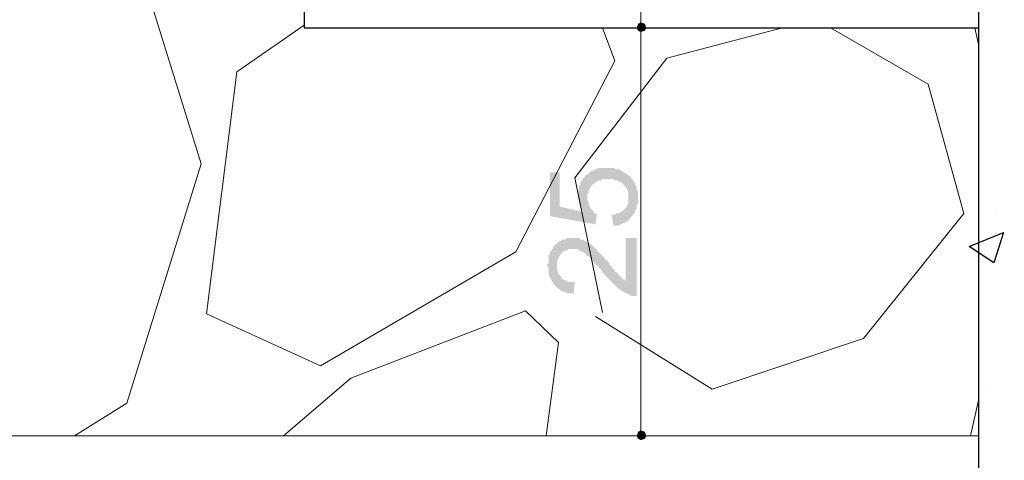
# Model space of a CAD drawing. Header units: metres. Extents: x -18 to 342, y 4 to 63.
# Tile 6 of 173: x -10.24 to -3.34, y 41.26 to 44.35. Entities that reach past the tile are written whole.
import ezdxf

# ---------------------------------------------------------------- set-up
doc = ezdxf.new("R2010")
doc.units = ezdxf.units.M
doc.header["$MEASUREMENT"] = 0
for name, color, linetype in [('PDF3_dim', 7, 'Continuous'), ('PDF3_hatch', 7, 'Continuous'), ('PDF3_hatch-borshi', 7, 'Continuous'), ('PDF3_kaff', 7, 'Continuous'), ('PDF3_wall', 7, 'Continuous')]:
    doc.layers.add(name, color=color, linetype=linetype)

msp = doc.modelspace()

# ---------------------------------------------------------------- hatches: boundary and pattern name
at = {"layer": 'PDF3_dim', "transparency": 33554559}
for points in [[(-6.0838, 42.9038), (-6.0934, 42.9808), (-6.0838, 42.9808), (-6.0742, 42.9808), (-6.0645, 42.9905), (-6.0549, 42.9905), (-6.0453, 42.9905), (-6.0356, 43.0001), (-6.026, 43.0001), (-6.026, 43.0097), (-6.0164, 43.0097), (-6.0068, 43.0097), (-6.0068, 43.0194), (-6.0068, 43.0194), (-5.9971, 43.029), (-5.9875, 43.0386), (-5.9875, 43.0386), (-5.9875, 43.0483), (-5.9779, 43.0579), (-5.9779, 43.0675), (-5.9779, 43.0771), (-5.9779, 43.0868), (-5.9779, 43.0868), (-5.9779, 43.0964), (-5.9779, 43.0964), (-5.9779, 43.106), (-5.9779, 43.1157), (-5.9779, 43.1253), (-5.9779, 43.1349), (-5.9779, 43.1446), (-5.9875, 43.1542), (-5.9875, 43.1542), (-5.9875, 43.1638), (-5.9971, 43.1735), (-5.9971, 43.1735), (-6.0068, 43.1831), (-6.0068, 43.1927), (-6.0164, 43.1927), (-6.0164, 43.2024), (-6.026, 43.2024), (-6.0356, 43.212), (-6.0356, 43.212), (-6.0453, 43.212), (-6.0549, 43.2216), (-6.0645, 43.2216), (-6.0742, 43.2216), (-6.0742, 43.2216), (-6.0838, 43.2312), (-6.0934, 43.2312), (-6.1031, 43.2312), (-6.1127, 43.2312), (-6.1223, 43.2312), (-6.1223, 43.2312), (-6.132, 43.2312), (-6.1416, 43.2312), (-6.1512, 43.2312), (-6.1608, 43.2312), (-6.1705, 43.2216), (-6.1801, 43.2216), (-6.1897, 43.2216), (-6.1897, 43.2216), (-6.1994, 43.212), (-6.209, 43.212), (-6.209, 43.2024), (-6.2186, 43.2024), (-6.2283, 43.1927), (-6.2283, 43.1927), (-6.2283, 43.1927), (-6.2379, 43.1831), (-6.2379, 43.1735), (-6.2475, 43.1735), (-6.2475, 43.1638), (-6.2572, 43.1542), (-6.2572, 43.1446), (-6.2572, 43.1349), (-6.2572, 43.1349), (-6.2668, 43.1253), (-6.2668, 43.1157), (-6.2668, 43.106), (-6.2668, 43.0964), (-6.2668, 43.0868), (-6.2668, 43.0771), (-6.2572, 43.0771), (-6.2572, 43.0675), (-6.2572, 43.0579), (-6.2572, 43.0483), (-6.2475, 43.0386), (-6.2475, 43.029), (-6.2475, 43.029), (-6.2475, 43.029), (-6.2379, 43.0194), (-6.2283, 43.0097), (-6.2283, 43.0097), (-6.2186, 43.0001), (-6.2186, 42.9905), (-6.209, 42.9905), (-6.1994, 42.9905), (-6.209, 42.9134), (-6.5268, 42.9712), (-6.5268, 43.2794), (-6.4594, 43.2794), (-6.4594, 43.0386), (-6.2957, 43.0001), (-6.2957, 43.0097), (-6.3053, 43.0194), (-6.3053, 43.029), (-6.3149, 43.029), (-6.3149, 43.0386), (-6.3149, 43.0483), (-6.3246, 43.0579), (-6.3246, 43.0675), (-6.3246, 43.0771), (-6.3246, 43.0771), (-6.3246, 43.0868), (-6.3342, 43.0964), (-6.3342, 43.106), (-6.3342, 43.1157), (-6.3342, 43.1157), (-6.3342, 43.1253), (-6.3342, 43.1349), (-6.3342, 43.1446), (-6.3246, 43.1542), (-6.3246, 43.1638), (-6.3246, 43.1735), (-6.3246, 43.1831), (-6.3246, 43.1831), (-6.3149, 43.1927), (-6.3149, 43.2024), (-6.3149, 43.212), (-6.3053, 43.212), (-6.3053, 43.2216), (-6.2957, 43.2312), (-6.2957, 43.2409), (-6.2861, 43.2409), (-6.2861, 43.2505), (-6.2764, 43.2601), (-6.2764, 43.2601), (-6.2668, 43.2601), (-6.2668, 43.2698), (-6.2572, 43.2698), (-6.2475, 43.2794), (-6.2475, 43.2794), (-6.2379, 43.289), (-6.2283, 43.289), (-6.2186, 43.289), (-6.2186, 43.2987), (-6.209, 43.2987), (-6.1994, 43.2987), (-6.1897, 43.3083), (-6.1801, 43.3083), (-6.1705, 43.3083), (-6.1608, 43.3083), (-6.1608, 43.3083), (-6.1512, 43.3083), (-6.1416, 43.3083), (-6.132, 43.3083), (-6.1223, 43.3083), (-6.1127, 43.3083), (-6.1031, 43.3083), (-6.0934, 43.3083), (-6.0838, 43.3083), (-6.0742, 43.3083), (-6.0742, 43.3083), (-6.0645, 43.2987), (-6.0549, 43.2987), (-6.0453, 43.2987), (-6.0356, 43.2987), (-6.0356, 43.289), (-6.026, 43.289), (-6.0164, 43.2794), (-6.0068, 43.2794), (-6.0068, 43.2794), (-5.9971, 43.2698), (-5.9875, 43.2698), (-5.9875, 43.2601), (-5.9779, 43.2601), (-5.9682, 43.2505), (-5.9682, 43.2505), (-5.9586, 43.2409), (-5.9586, 43.2312), (-5.949, 43.2312), (-5.949, 43.2216), (-5.9393, 43.212), (-5.9393, 43.212), (-5.9297, 43.2024), (-5.9297, 43.1927), (-5.9297, 43.1831), (-5.9201, 43.1831), (-5.9201, 43.1735), (-5.9201, 43.1638), (-5.9201, 43.1542), (-5.9104, 43.1446), (-5.9104, 43.1349), (-5.9104, 43.1253), (-5.9104, 43.1253), (-5.9104, 43.1157), (-5.9104, 43.106), (-5.9104, 43.0964), (-5.9104, 43.0868), (-5.9104, 43.0771), (-5.9104, 43.0771), (-5.9104, 43.0675), (-5.9104, 43.0579), (-5.9201, 43.0483), (-5.9201, 43.0386), (-5.9201, 43.029), (-5.9201, 43.0194), (-5.9297, 43.0194), (-5.9297, 43.0097), (-5.9297, 43.0001), (-5.9393, 42.9905), (-5.9393, 42.9905), (-5.949, 42.9808), (-5.949, 42.9712), (-5.9586, 42.9712), (-5.9586, 42.9616), (-5.9682, 42.9616), (-5.9682, 42.9519), (-5.9779, 42.9423), (-5.9779, 42.9423), (-5.9875, 42.9327), (-5.9971, 42.9327), (-6.0068, 42.923), (-6.0068, 42.923), (-6.0164, 42.923), (-6.026, 42.9134), (-6.0356, 42.9134), (-6.0356, 42.9134), (-6.0453, 42.9038), (-6.0549, 42.9038), (-6.0645, 42.9038), (-6.0742, 42.9038), (-6.0838, 42.9038)], [(-5.9971, 42.8171), (-5.9201, 42.8171), (-5.9201, 42.4126), (-5.9297, 42.4126), (-5.9393, 42.4126), (-5.949, 42.4126), (-5.9586, 42.4126), (-5.9682, 42.4222), (-5.9682, 42.4222), (-5.9779, 42.4222), (-5.9779, 42.4222), (-5.9875, 42.4319), (-5.9971, 42.4319), (-6.0068, 42.4319), (-6.0068, 42.4415), (-6.0164, 42.4415), (-6.026, 42.4511), (-6.0356, 42.4511), (-6.0356, 42.4608), (-6.0453, 42.4608), (-6.0549, 42.4704), (-6.0549, 42.4704), (-6.0645, 42.48), (-6.0645, 42.48), (-6.0742, 42.4896), (-6.0742, 42.4896), (-6.0838, 42.4993), (-6.0934, 42.4993), (-6.0934, 42.5089), (-6.1031, 42.5185), (-6.1031, 42.5185), (-6.1127, 42.5282), (-6.1223, 42.5378), (-6.1223, 42.5378), (-6.132, 42.5474), (-6.1416, 42.5571), (-6.1416, 42.5667), (-6.1512, 42.5667), (-6.1608, 42.5763), (-6.1608, 42.586), (-6.1705, 42.5956), (-6.1801, 42.6052), (-6.1897, 42.6148), (-6.1897, 42.6245), (-6.1994, 42.6245), (-6.209, 42.6341), (-6.209, 42.6437), (-6.2186, 42.6437), (-6.2283, 42.6534), (-6.2283, 42.663), (-6.2379, 42.663), (-6.2379, 42.6726), (-6.2475, 42.6726), (-6.2475, 42.6823), (-6.2572, 42.6919), (-6.2668, 42.6919), (-6.2668, 42.6919), (-6.2764, 42.7015), (-6.2764, 42.7015), (-6.2764, 42.7112), (-6.2764, 42.7112), (-6.2861, 42.7112), (-6.2957, 42.7208), (-6.3053, 42.7208), (-6.3149, 42.7304), (-6.3246, 42.7304), (-6.3246, 42.7304), (-6.3342, 42.7401), (-6.3438, 42.7401), (-6.3535, 42.7401), (-6.3631, 42.7401), (-6.3631, 42.7401), (-6.3727, 42.7401), (-6.3824, 42.7401), (-6.392, 42.7401), (-6.4016, 42.7401), (-6.4016, 42.7401), (-6.4113, 42.7304), (-6.4209, 42.7304), (-6.4305, 42.7304), (-6.4305, 42.7208), (-6.4402, 42.7208), (-6.4498, 42.7112), (-6.4498, 42.7112), (-6.4498, 42.7015), (-6.4594, 42.7015), (-6.4594, 42.6919), (-6.469, 42.6823), (-6.469, 42.6726), (-6.469, 42.6726), (-6.4787, 42.663), (-6.4787, 42.6534), (-6.4787, 42.6437), (-6.4787, 42.6341), (-6.4787, 42.6245), (-6.4787, 42.6148), (-6.4787, 42.6052), (-6.4787, 42.5956), (-6.4787, 42.586), (-6.469, 42.586), (-6.469, 42.5763), (-6.469, 42.5667), (-6.4594, 42.5571), (-6.4594, 42.5571), (-6.4498, 42.5474), (-6.4498, 42.5378), (-6.4498, 42.5378), (-6.4402, 42.5282), (-6.4305, 42.5282), (-6.4305, 42.5282), (-6.4209, 42.5185), (-6.4113, 42.5185), (-6.4016, 42.5089), (-6.4016, 42.5089), (-6.392, 42.5089), (-6.3824, 42.5089), (-6.3727, 42.5089), (-6.3631, 42.5089), (-6.3535, 42.5089), (-6.3631, 42.4222), (-6.3727, 42.4319), (-6.3824, 42.4319), (-6.392, 42.4319), (-6.4016, 42.4319), (-6.4113, 42.4319), (-6.4209, 42.4415), (-6.4209, 42.4415), (-6.4305, 42.4415), (-6.4402, 42.4415), (-6.4498, 42.4511), (-6.4594, 42.4511), (-6.4594, 42.4608), (-6.469, 42.4608), (-6.4787, 42.4704), (-6.4787, 42.4704), (-6.4883, 42.48), (-6.4883, 42.48), (-6.4979, 42.4896), (-6.4979, 42.4896), (-6.5076, 42.4993), (-6.5076, 42.5089), (-6.5172, 42.5089), (-6.5172, 42.5185), (-6.5172, 42.5282), (-6.5268, 42.5378), (-6.5268, 42.5378), (-6.5268, 42.5474), (-6.5365, 42.5571), (-6.5365, 42.5667), (-6.5365, 42.5763), (-6.5365, 42.586), (-6.5365, 42.5956), (-6.5365, 42.5956), (-6.5365, 42.6052), (-6.5461, 42.6148), (-6.5461, 42.6245), (-6.5461, 42.6341), (-6.5365, 42.6437), (-6.5365, 42.6534), (-6.5365, 42.663), (-6.5365, 42.6726), (-6.5365, 42.6823), (-6.5365, 42.6919), (-6.5365, 42.7015), (-6.5268, 42.7112), (-6.5268, 42.7112), (-6.5268, 42.7208), (-6.5172, 42.7304), (-6.5172, 42.7401), (-6.5076, 42.7401), (-6.5076, 42.7497), (-6.5076, 42.7593), (-6.4979, 42.7593), (-6.4979, 42.7689), (-6.4883, 42.7689), (-6.4883, 42.7786), (-6.4787, 42.7786), (-6.469, 42.7882), (-6.469, 42.7882), (-6.4594, 42.7978), (-6.4498, 42.7978), (-6.4498, 42.8075), (-6.4402, 42.8075), (-6.4305, 42.8075), (-6.4209, 42.8075), (-6.4113, 42.8171), (-6.4113, 42.8171), (-6.4016, 42.8171), (-6.392, 42.8171), (-6.3824, 42.8171), (-6.3727, 42.8171), (-6.3727, 42.8171), (-6.3631, 42.8171), (-6.3535, 42.8171), (-6.3438, 42.8171), (-6.3342, 42.8171), (-6.3246, 42.8171), (-6.3246, 42.8171), (-6.3149, 42.8075), (-6.3053, 42.8075), (-6.2957, 42.8075), (-6.2861, 42.7978), (-6.2861, 42.7978), (-6.2764, 42.7978), (-6.2668, 42.7882), (-6.2668, 42.7882), (-6.2572, 42.7786), (-6.2475, 42.7786), (-6.2379, 42.7689), (-6.2379, 42.7689), (-6.2283, 42.7593), (-6.2186, 42.7593), (-6.2186, 42.7497), (-6.209, 42.7497), (-6.209, 42.7401), (-6.1994, 42.7401), (-6.1994, 42.7304), (-6.1897, 42.7304), (-6.1897, 42.7208), (-6.1801, 42.7112), (-6.1801, 42.7112), (-6.1705, 42.7015), (-6.1608, 42.6919), (-6.1608, 42.6919), (-6.1512, 42.6823), (-6.1416, 42.6726), (-6.1416, 42.663), (-6.132, 42.663), (-6.1223, 42.6534), (-6.1127, 42.6437), (-6.1127, 42.6341), (-6.1031, 42.6245), (-6.0934, 42.6148), (-6.0934, 42.6052), (-6.0838, 42.6052), (-6.0742, 42.5956), (-6.0742, 42.586), (-6.0645, 42.5763), (-6.0549, 42.5763), (-6.0549, 42.5667), (-6.0453, 42.5667), (-6.0453, 42.5571), (-6.0453, 42.5571), (-6.0356, 42.5474), (-6.0356, 42.5474), (-6.026, 42.5474), (-6.026, 42.5378), (-6.0164, 42.5282), (-6.0068, 42.5282), (-5.9971, 42.5185), (-5.9971, 42.5185), (-5.9971, 42.5185)]]:
    msp.add_hatch(color=256, dxfattribs=at).paths.add_polyline_path(points)

# ---------------------------------------------------------------- linework, layer by layer
at = {"layer": 'PDF3_dim', "lineweight": 20}
for points in [[(-5.8912, 45.3983), (-5.8912, 45.3694), (-5.8912, 44.3581), (-5.8912, 44.3292)], [(-5.9682, 44.2907), (-5.9586, 44.2907)], [(-5.9586, 44.2907), (-5.9586, 44.2907)], [(-5.8912, 44.2618), (-5.8912, 44.2233), (-5.8912, 41.4976), (-5.8912, 41.4687)], [(-5.8045, 41.4302), (-5.8141, 41.4302)]]:
    msp.add_lwpolyline(points, dxfattribs=at)
at = {"layer": 'PDF3_dim', "transparency": 33554559}
for points in [[(-5.8912, 44.2907), (-5.9104, 44.3196), (-5.9201, 44.2907)], [(-5.9104, 44.3196), (-5.8912, 44.2907), (-5.9201, 44.2907)], [(-5.8912, 44.3292), (-5.8912, 44.2907), (-5.9104, 44.3196)], [(-5.8912, 44.3292), (-5.9104, 44.3196), (-5.8912, 44.2907)], [(-5.8623, 44.3196), (-5.8912, 44.3292), (-5.8912, 44.2907)], [(-5.8623, 44.3196), (-5.8912, 44.2907), (-5.8912, 44.3292)], [(-5.8912, 44.2907), (-5.8527, 44.2907), (-5.8623, 44.3196)], [(-5.8527, 44.2907), (-5.8623, 44.3196), (-5.8912, 44.2907)], [(-5.9201, 44.2907), (-5.9104, 44.2714), (-5.8912, 44.2907)], [(-5.8912, 44.2907), (-5.9201, 44.2907), (-5.9104, 44.2714)], [(-5.9104, 44.2714), (-5.8912, 44.2907), (-5.8912, 44.2618)], [(-5.9104, 44.2714), (-5.8912, 44.2618), (-5.8912, 44.2907)], [(-5.8912, 44.2618), (-5.8623, 44.2714), (-5.8912, 44.2907)], [(-5.8623, 44.2714), (-5.8912, 44.2907), (-5.8527, 44.2907)], [(-5.8912, 44.2618), (-5.8912, 44.2907), (-5.8623, 44.2714)], [(-5.8912, 44.2907), (-5.8623, 44.2714), (-5.8527, 44.2907)], [(-5.8912, 41.4302), (-5.9104, 41.4591), (-5.9201, 41.4302)], [(-5.9201, 41.4302), (-5.9104, 41.4109), (-5.8912, 41.4302)], [(-5.8912, 41.4687), (-5.8912, 41.4302), (-5.9104, 41.4591)], [(-5.9104, 41.4109), (-5.8912, 41.4302), (-5.8912, 41.4013)], [(-5.8623, 41.4591), (-5.8912, 41.4687), (-5.8912, 41.4302)], [(-5.8912, 41.4302), (-5.8527, 41.4302), (-5.8623, 41.4591)], [(-5.8912, 41.4013), (-5.8623, 41.4109), (-5.8912, 41.4302)], [(-5.8623, 41.4109), (-5.8912, 41.4302), (-5.8527, 41.4302)]]:
    msp.add_solid(points, dxfattribs=at)
at = {"layer": 'PDF3_hatch', "lineweight": 25}
for points in [[(-3.3967, 43.0001), (-3.3967, 43.0001)], [(-3.4449, 41.748), (-3.4449, 41.748)]]:
    msp.add_lwpolyline(points, dxfattribs=at)
msp.add_lwpolyline([(-3.3485, 42.8556), (-3.416, 42.6437), (-3.5893, 42.7593)], close=True, dxfattribs=at)
at = {"layer": 'PDF3_hatch-borshi', "lineweight": 18}
for points in [[(-9.8592, 41.4302), (-9.4932, 41.6614), (-8.9732, 43.3372), (-9.4644, 44.9263), (-10.6875, 45.4657), (-12.007, 44.6952), (-12.4404, 42.7689), (-11.7277, 41.6517), (-11.381, 41.4302)], [(-6.1608, 44.2907), (-6.0742, 44.0595), (-6.7676, 42.7208), (-8.1352, 41.9214), (-8.9346, 42.2874), (-8.7227, 43.9825), (-8.2508, 44.3099)], [(-6.1608, 42.297), (-6.3535, 43.2409), (-5.7082, 44.0788), (-4.8992, 44.2907)], [(-6.209, 42.2681), (-5.3904, 41.7577), (-4.3309, 42.114), (-3.6278, 42.9905), (-3.8783, 43.8958), (-4.5621, 44.2907)], [(-3.5219, 44.1655), (-3.5508, 44.2907)], [(-8.3953, 41.4302), (-7.9234, 41.8347), (-6.7002, 42.3067), (-6.469, 42.0851), (-6.5557, 41.4302)], [(-3.5219, 41.6903), (-3.5797, 41.4302)]]:
    msp.add_lwpolyline(points, dxfattribs=at)
at = {"layer": 'PDF3_kaff', "lineweight": 30}
msp.add_lwpolyline([(-14.1162, 46.0147), (-8.2508, 46.0147), (-8.2508, 44.2907), (-3.5219, 44.2907)], dxfattribs=at)
at = {"layer": 'PDF3_kaff', "lineweight": 20}
msp.add_lwpolyline([(-14.1162, 41.4302), (-3.5219, 41.4302)], dxfattribs=at)
at = {"layer": 'PDF3_wall', "lineweight": 25}
msp.add_lwpolyline([(-3.5219, 33.3304), (-3.5219, 47.1704), (-0.0932, 47.1704), (-0.0932, 46.3999)], dxfattribs=at)

doc.saveas('drawing.dxf')
